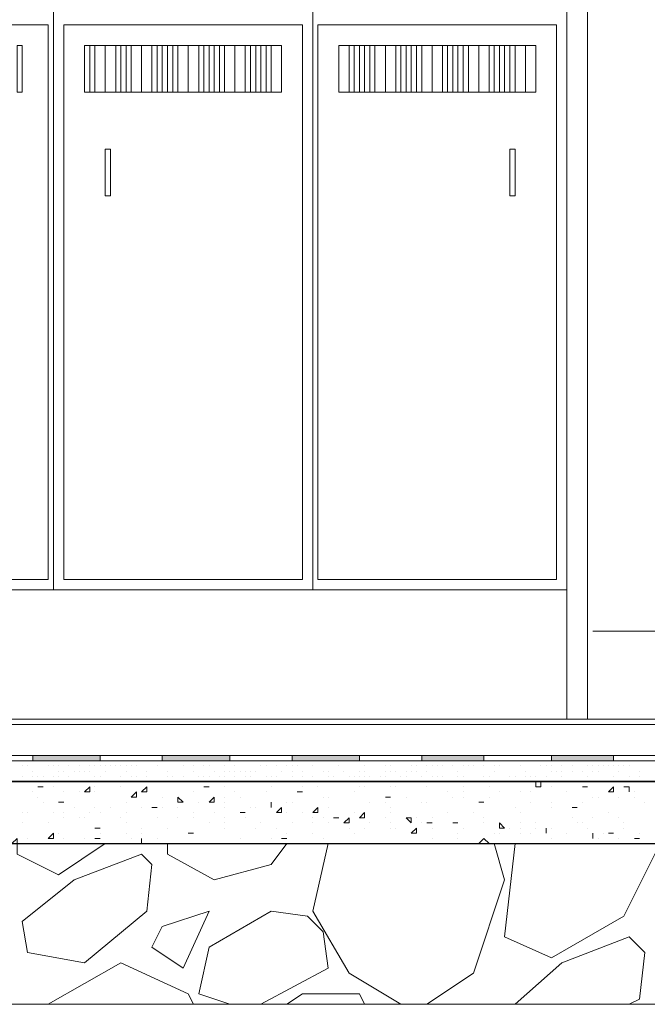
# Model space of a CAD drawing. Header units: metres. Extents: x 5.7 to 89.8, y 4 to 63.5.
# Tile 18 of 256: x 30.5 to 31.7, y 10.8 to 12.7. Entities that reach past the tile are written whole.
import ezdxf

# ---------------------------------------------------------------- set-up
doc = ezdxf.new("R2010")
doc.units = ezdxf.units.M
doc.header["$MEASUREMENT"] = 0
for name, color, linetype in [('PDF17_furn', 7, 'Continuous'), ('PDF17_hatch-borshi', 7, 'Continuous'), ('PDF17_Isogam', 7, 'Continuous'), ('PDF17_kaff', 7, 'Continuous')]:
    doc.layers.add(name, color=color, linetype=linetype)

msp = doc.modelspace()

# ---------------------------------------------------------------- linework, layer by layer
at = {"layer": 'PDF17_furn', "lineweight": 18}
for points in [[(31.5069, 13.7501), (31.5069, 11.612), (29.128, 11.612)], [(30.5534, 11.612), (30.5534, 13.7501)], [(31.0349, 11.612), (31.0349, 13.7501)], [(30.9579, 12.6233), (30.6208, 12.6233)], [(31.1024, 12.5366), (31.1024, 12.6233), (31.0831, 12.6233), (31.0831, 12.5366), (31.1024, 12.5366), (31.4298, 12.5366)], [(31.4298, 12.6233), (31.1024, 12.6233)], [(30.6208, 12.5366), (30.9579, 12.5366)]]:
    msp.add_lwpolyline(points, dxfattribs=at)
at = {"layer": 'PDF17_furn', "lineweight": 9}
for points in [[(31.5069, 11.3712), (31.5069, 13.7501), (31.5454, 13.7501), (31.5454, 11.3712)], [(32.4507, 11.535), (31.555, 11.535)]]:
    msp.add_lwpolyline(points, dxfattribs=at)
at = {"layer": 'PDF17_furn', "lineweight": 18}
for points in [[(30.5437, 12.6618), (30.1103, 12.6618), (30.1103, 11.6313), (30.5437, 11.6313)], [(31.0157, 12.6618), (30.5726, 12.6618), (30.5726, 11.6313), (31.0157, 11.6313)], [(31.4876, 12.6618), (31.0446, 12.6618), (31.0446, 11.6313), (31.4876, 11.6313)], [(30.4956, 12.5366), (30.486, 12.5366), (30.486, 12.6233), (30.4956, 12.6233)], [(30.6208, 12.5366), (30.6112, 12.5366), (30.6112, 12.6233), (30.6208, 12.6233)], [(30.6497, 12.5366), (30.6304, 12.5366), (30.6304, 12.6233), (30.6497, 12.6233)], [(30.669, 12.5366), (30.6497, 12.5366), (30.6497, 12.6233), (30.669, 12.6233)], [(30.6882, 12.5366), (30.6786, 12.5366), (30.6786, 12.6233), (30.6882, 12.6233)], [(30.7171, 12.5366), (30.6978, 12.5366), (30.6978, 12.6233), (30.7171, 12.6233)], [(30.7364, 12.5366), (30.7171, 12.5366), (30.7171, 12.6233), (30.7364, 12.6233)], [(30.7556, 12.5366), (30.746, 12.5366), (30.746, 12.6233), (30.7556, 12.6233)], [(30.7749, 12.5366), (30.7653, 12.5366), (30.7653, 12.6233), (30.7749, 12.6233)], [(30.8038, 12.5366), (30.7845, 12.5366), (30.7845, 12.6233), (30.8038, 12.6233)], [(30.8231, 12.5366), (30.8038, 12.5366), (30.8038, 12.6233), (30.8231, 12.6233)], [(30.8423, 12.5366), (30.8327, 12.5366), (30.8327, 12.6233), (30.8423, 12.6233)], [(30.8616, 12.5366), (30.8519, 12.5366), (30.8519, 12.6233), (30.8616, 12.6233)], [(30.8905, 12.5366), (30.8712, 12.5366), (30.8712, 12.6233), (30.8905, 12.6233)], [(30.9097, 12.5366), (30.8905, 12.5366), (30.8905, 12.6233), (30.9097, 12.6233)], [(30.929, 12.5366), (30.9194, 12.5366), (30.9194, 12.6233), (30.929, 12.6233)], [(30.9483, 12.5366), (30.9386, 12.5366), (30.9386, 12.6233), (30.9483, 12.6233)], [(30.9771, 12.5366), (30.9579, 12.5366), (30.9579, 12.6233), (30.9771, 12.6233)], [(31.1216, 12.5366), (31.112, 12.5366), (31.112, 12.6233), (31.1216, 12.6233)], [(31.1409, 12.5366), (31.1312, 12.5366), (31.1312, 12.6233), (31.1409, 12.6233)], [(31.1698, 12.5366), (31.1505, 12.5366), (31.1505, 12.6233), (31.1698, 12.6233)], [(31.189, 12.5366), (31.1698, 12.5366), (31.1698, 12.6233), (31.189, 12.6233)], [(31.2083, 12.5366), (31.1987, 12.5366), (31.1987, 12.6233), (31.2083, 12.6233)], [(31.2276, 12.5366), (31.2179, 12.5366), (31.2179, 12.6233), (31.2276, 12.6233)], [(31.2565, 12.5366), (31.2372, 12.5366), (31.2372, 12.6233), (31.2565, 12.6233)], [(31.2757, 12.5366), (31.2565, 12.5366), (31.2565, 12.6233), (31.2757, 12.6233)], [(31.295, 12.5366), (31.2853, 12.5366), (31.2853, 12.6233), (31.295, 12.6233)], [(31.3142, 12.5366), (31.3046, 12.5366), (31.3046, 12.6233), (31.3142, 12.6233)], [(31.3431, 12.5366), (31.3239, 12.5366), (31.3239, 12.6233), (31.3431, 12.6233)], [(31.3624, 12.5366), (31.3431, 12.5366), (31.3431, 12.6233), (31.3624, 12.6233)], [(31.3817, 12.5366), (31.372, 12.5366), (31.372, 12.6233), (31.3817, 12.6233)], [(31.4009, 12.5366), (31.3913, 12.5366), (31.3913, 12.6233), (31.4009, 12.6233)], [(31.4298, 12.5366), (31.4106, 12.5366), (31.4106, 12.6233), (31.4298, 12.6233)], [(31.4491, 12.5366), (31.4298, 12.5366), (31.4298, 12.6233), (31.4491, 12.6233)], [(30.6593, 12.4307), (30.6497, 12.4307), (30.6497, 12.344), (30.6593, 12.344)], [(31.4009, 12.4307), (31.4106, 12.4307), (31.4106, 12.344), (31.4009, 12.344)]]:
    msp.add_lwpolyline(points, close=True, dxfattribs=at)
at = {"layer": 'PDF17_hatch-borshi', "lineweight": 18}
for points in [[(30.7171, 11.2942), (30.7171, 11.2942)], [(30.7942, 11.2942), (30.7942, 11.2942)], [(30.8712, 11.2942), (30.8712, 11.2942)], [(30.9097, 11.2942), (30.9097, 11.2942)], [(30.9483, 11.2942), (30.9483, 11.2942)], [(31.0253, 11.2942), (31.0253, 11.2942)], [(31.0446, 11.2942), (31.0446, 11.2942)], [(31.1024, 11.2942), (31.1024, 11.2942)], [(31.1698, 11.2942), (31.1698, 11.2942)], [(31.2276, 11.2942), (31.2276, 11.2942)], [(31.3335, 11.2942), (31.3335, 11.2942)], [(31.6417, 11.2942), (31.6417, 11.2942)], [(30.4956, 11.2846), (30.4956, 11.2846)], [(30.5052, 11.2846), (30.5052, 11.2846)], [(30.5052, 11.2846), (30.5052, 11.2846)], [(30.5052, 11.2846), (30.5052, 11.2846)], [(30.5149, 11.2749), (30.5149, 11.2749)], [(30.5437, 11.2846), (30.5437, 11.2846)], [(30.5534, 11.2846), (30.5534, 11.2846)], [(30.563, 11.2846), (30.563, 11.2846)], [(30.563, 11.2749), (30.563, 11.2749)], [(30.5726, 11.2749), (30.5726, 11.2749)], [(30.5726, 11.2749), (30.5726, 11.2749)], [(30.5823, 11.2846), (30.5823, 11.2846)], [(30.5919, 11.2749), (30.5919, 11.2749)], [(30.6015, 11.2846), (30.6015, 11.2846)], [(30.6015, 11.2749), (30.6015, 11.2749)], [(30.6112, 11.2749), (30.6112, 11.2749)], [(30.6208, 11.2846), (30.6208, 11.2846)], [(30.6208, 11.2749), (30.6208, 11.2749)], [(30.6304, 11.2846), (30.6304, 11.2846)], [(30.6304, 11.2846), (30.6304, 11.2846)], [(30.6401, 11.2846), (30.6401, 11.2846)], [(30.6497, 11.2846), (30.6497, 11.2846)], [(30.6497, 11.2846), (30.6497, 11.2846)], [(30.6497, 11.2749), (30.6497, 11.2749)], [(30.6593, 11.2846), (30.6593, 11.2846)], [(30.669, 11.2846), (30.669, 11.2846)], [(30.6786, 11.2846), (30.6786, 11.2846)], [(30.6882, 11.2846), (30.6882, 11.2846)], [(30.6882, 11.2846), (30.6882, 11.2846)], [(30.6882, 11.2749), (30.6882, 11.2749)], [(30.6978, 11.2846), (30.6978, 11.2846)], [(30.6978, 11.2846), (30.6978, 11.2846)], [(30.7075, 11.2846), (30.7075, 11.2846)], [(30.7267, 11.2749), (30.7267, 11.2749)], [(30.746, 11.2846), (30.746, 11.2846)], [(30.746, 11.2846), (30.746, 11.2846)], [(30.746, 11.2846), (30.746, 11.2846)], [(30.7653, 11.2749), (30.7653, 11.2749)], [(30.7942, 11.2846), (30.7942, 11.2846)], [(30.8134, 11.2846), (30.8134, 11.2846)], [(30.8134, 11.2749), (30.8134, 11.2749)], [(30.8327, 11.2846), (30.8327, 11.2846)], [(30.8423, 11.2846), (30.8423, 11.2846)], [(30.8519, 11.2749), (30.8519, 11.2749)], [(30.8712, 11.2846), (30.8712, 11.2846)], [(30.8712, 11.2749), (30.8712, 11.2749)], [(30.8712, 11.2749), (30.8712, 11.2749)], [(30.8808, 11.2749), (30.8808, 11.2749)], [(30.8905, 11.2846), (30.8905, 11.2846)], [(30.8905, 11.2749), (30.8905, 11.2749)], [(30.9001, 11.2749), (30.9001, 11.2749)], [(30.9097, 11.2749), (30.9097, 11.2749)], [(30.9194, 11.2749), (30.9194, 11.2749)], [(30.929, 11.2749), (30.929, 11.2749)], [(30.9386, 11.2846), (30.9386, 11.2846)], [(30.9386, 11.2846), (30.9386, 11.2846)], [(30.9483, 11.2846), (30.9483, 11.2846)], [(30.9675, 11.2846), (30.9675, 11.2846)], [(30.9771, 11.2749), (30.9771, 11.2749)], [(30.9868, 11.2846), (30.9868, 11.2846)], [(30.9868, 11.2846), (30.9868, 11.2846)], [(30.9964, 11.2846), (30.9964, 11.2846)], [(30.9964, 11.2749), (30.9964, 11.2749)], [(31.006, 11.2846), (31.006, 11.2846)], [(31.0157, 11.2749), (31.0157, 11.2749)], [(31.0349, 11.2846), (31.0349, 11.2846)], [(31.0542, 11.2749), (31.0542, 11.2749)], [(31.0638, 11.2749), (31.0638, 11.2749)], [(31.0831, 11.2846), (31.0831, 11.2846)], [(31.0927, 11.2749), (31.0927, 11.2749)], [(31.1216, 11.2749), (31.1216, 11.2749)], [(31.1312, 11.2846), (31.1312, 11.2846)], [(31.1312, 11.2749), (31.1312, 11.2749)], [(31.1698, 11.2846), (31.1698, 11.2846)], [(31.1698, 11.2749), (31.1698, 11.2749)], [(31.1794, 11.2846), (31.1794, 11.2846)], [(31.1794, 11.2846), (31.1794, 11.2846)], [(31.1794, 11.2749), (31.1794, 11.2749)], [(31.189, 11.2749), (31.189, 11.2749)], [(31.2083, 11.2749), (31.2083, 11.2749)], [(31.2179, 11.2846), (31.2179, 11.2846)], [(31.2179, 11.2749), (31.2179, 11.2749)], [(31.2276, 11.2846), (31.2276, 11.2846)], [(31.2276, 11.2749), (31.2276, 11.2749)], [(31.2468, 11.2846), (31.2468, 11.2846)], [(31.2468, 11.2749), (31.2468, 11.2749)], [(31.2565, 11.2846), (31.2565, 11.2846)], [(31.2565, 11.2846), (31.2565, 11.2846)], [(31.2661, 11.2846), (31.2661, 11.2846)], [(31.2757, 11.2846), (31.2757, 11.2846)], [(31.295, 11.2846), (31.295, 11.2846)], [(31.295, 11.2846), (31.295, 11.2846)], [(31.295, 11.2846), (31.295, 11.2846)], [(31.3046, 11.2749), (31.3046, 11.2749)], [(31.3142, 11.2846), (31.3142, 11.2846)], [(31.3239, 11.2846), (31.3239, 11.2846)], [(31.3335, 11.2846), (31.3335, 11.2846)], [(31.3528, 11.2846), (31.3528, 11.2846)], [(31.372, 11.2846), (31.372, 11.2846)], [(31.372, 11.2749), (31.372, 11.2749)], [(31.3817, 11.2846), (31.3817, 11.2846)], [(31.4202, 11.2846), (31.4202, 11.2846)], [(31.4202, 11.2846), (31.4202, 11.2846)], [(31.4202, 11.2846), (31.4202, 11.2846)], [(31.4298, 11.2749), (31.4298, 11.2749)], [(31.4587, 11.2846), (31.4587, 11.2846)], [(31.4683, 11.2846), (31.4683, 11.2846)], [(31.478, 11.2846), (31.478, 11.2846)], [(31.478, 11.2749), (31.478, 11.2749)], [(31.478, 11.2749), (31.478, 11.2749)], [(31.4876, 11.2749), (31.4876, 11.2749)], [(31.4972, 11.2846), (31.4972, 11.2846)], [(31.4972, 11.2749), (31.4972, 11.2749)], [(31.5165, 11.2846), (31.5165, 11.2846)], [(31.5165, 11.2749), (31.5165, 11.2749)], [(31.5165, 11.2749), (31.5165, 11.2749)], [(31.5358, 11.2749), (31.5358, 11.2749)], [(31.5454, 11.2846), (31.5454, 11.2846)], [(31.5454, 11.2846), (31.5454, 11.2846)], [(31.555, 11.2846), (31.555, 11.2846)], [(31.555, 11.2749), (31.555, 11.2749)], [(31.5647, 11.2846), (31.5647, 11.2846)], [(31.5647, 11.2846), (31.5647, 11.2846)], [(31.5647, 11.2749), (31.5647, 11.2749)], [(31.5743, 11.2846), (31.5743, 11.2846)], [(31.5839, 11.2846), (31.5839, 11.2846)], [(31.5935, 11.2846), (31.5935, 11.2846)], [(31.6032, 11.2846), (31.6032, 11.2846)], [(31.6032, 11.2846), (31.6032, 11.2846)], [(31.6032, 11.2749), (31.6032, 11.2749)], [(31.6128, 11.2846), (31.6128, 11.2846)], [(31.6128, 11.2846), (31.6128, 11.2846)], [(31.6224, 11.2846), (31.6224, 11.2846)], [(31.6417, 11.2749), (31.6417, 11.2749)], [(30.4956, 11.2653), (30.4956, 11.2653)], [(30.4956, 11.2557), (30.4956, 11.2557)], [(30.5149, 11.2653), (30.5149, 11.2653)], [(30.5245, 11.2653), (30.5245, 11.2653)], [(30.5245, 11.2653), (30.5245, 11.2653)], [(30.5341, 11.2653), (30.5341, 11.2653)], [(30.5341, 11.2653), (30.5341, 11.2653)], [(30.5341, 11.2557), (30.5341, 11.2557)], [(30.5437, 11.2557), (30.5437, 11.2557)], [(30.5534, 11.2653), (30.5534, 11.2653)], [(30.563, 11.2653), (30.563, 11.2653)], [(30.5823, 11.2653), (30.5823, 11.2653)], [(30.5823, 11.2653), (30.5823, 11.2653)], [(30.5823, 11.2557), (30.5919, 11.2557)], [(30.5919, 11.2557), (30.5919, 11.2557)], [(30.5919, 11.2557), (30.5919, 11.2557)], [(30.5919, 11.2557), (30.5919, 11.2557)], [(30.6304, 11.2653), (30.6304, 11.2653)], [(30.6304, 11.2557), (30.6304, 11.2557)], [(30.6401, 11.2653), (30.6401, 11.2653)], [(30.6401, 11.2557), (30.6401, 11.2557)], [(30.669, 11.2557), (30.669, 11.2557)], [(30.669, 11.2557), (30.669, 11.2557)], [(30.6786, 11.2653), (30.6786, 11.2653)], [(30.6882, 11.2557), (30.6882, 11.2557)], [(30.6978, 11.2653), (30.6978, 11.2653)], [(30.7075, 11.2653), (30.7075, 11.2653)], [(30.7075, 11.2557), (30.7075, 11.2557)], [(30.7267, 11.2653), (30.7267, 11.2653)], [(30.7364, 11.2557), (30.7364, 11.2557)], [(30.746, 11.2557), (30.746, 11.2557)], [(30.7556, 11.2557), (30.7556, 11.2557)], [(30.7653, 11.2653), (30.7653, 11.2653)], [(30.7749, 11.2653), (30.7749, 11.2653)], [(30.7749, 11.2557), (30.7749, 11.2557)], [(30.7845, 11.2557), (30.7845, 11.2557)], [(30.7845, 11.2557), (30.7845, 11.2557)], [(30.7845, 11.2557), (30.7845, 11.2557)], [(30.7942, 11.2653), (30.7942, 11.2653)], [(30.7942, 11.2557), (30.7942, 11.2557)], [(30.8231, 11.2653), (30.8231, 11.2653)], [(30.8231, 11.2653), (30.8231, 11.2653)], [(30.8231, 11.2653), (30.8231, 11.2653)], [(30.8327, 11.2653), (30.8327, 11.2653)], [(30.8327, 11.2557), (30.8327, 11.2557)], [(30.8327, 11.2557), (30.8327, 11.2557)], [(30.8423, 11.2653), (30.8423, 11.2653)], [(30.8616, 11.2653), (30.8616, 11.2653)], [(30.8712, 11.2653), (30.8712, 11.2653)], [(30.8712, 11.2653), (30.8712, 11.2653)], [(30.8808, 11.2557), (30.8808, 11.2557)], [(30.8905, 11.2653), (30.8905, 11.2653)], [(30.9097, 11.2653), (30.9097, 11.2653)], [(30.9194, 11.2653), (30.9194, 11.2653)], [(30.929, 11.2557), (30.929, 11.2557)], [(30.9386, 11.2557), (30.9386, 11.2557)], [(30.9483, 11.2653), (30.9483, 11.2653)], [(30.9483, 11.2653), (30.9483, 11.2653)], [(30.9579, 11.2653), (30.9579, 11.2653)], [(30.9675, 11.2653), (30.9675, 11.2653)], [(30.9771, 11.2557), (30.9771, 11.2557)], [(30.9964, 11.2653), (30.9964, 11.2653)], [(30.9964, 11.2557), (30.9964, 11.2557)], [(31.0157, 11.2653), (31.0157, 11.2653)], [(31.0157, 11.2653), (31.0157, 11.2653)], [(31.0253, 11.2557), (31.0253, 11.2557)], [(31.0349, 11.2653), (31.0349, 11.2653)], [(31.0638, 11.2653), (31.0638, 11.2653)], [(31.0638, 11.2557), (31.0638, 11.2557)], [(31.0735, 11.2653), (31.0735, 11.2653)], [(31.0735, 11.2653), (31.0735, 11.2653)], [(31.0735, 11.2557), (31.0735, 11.2557)], [(31.0831, 11.2557), (31.0831, 11.2557)], [(31.0927, 11.2557), (31.0927, 11.2557)], [(31.0927, 11.2557), (31.0927, 11.2557)], [(31.1024, 11.2653), (31.1024, 11.2653)], [(31.112, 11.2653), (31.112, 11.2653)], [(31.112, 11.2653), (31.112, 11.2653)], [(31.1216, 11.2653), (31.1216, 11.2653)], [(31.1216, 11.2557), (31.1216, 11.2557)], [(31.1312, 11.2653), (31.1312, 11.2653)], [(31.1409, 11.2653), (31.1409, 11.2653)], [(31.1409, 11.2653), (31.1409, 11.2653)], [(31.1601, 11.2653), (31.1601, 11.2653)], [(31.1601, 11.2653), (31.1601, 11.2653)], [(31.1698, 11.2653), (31.1698, 11.2653)], [(31.1698, 11.2557), (31.1698, 11.2557)], [(31.1987, 11.2653), (31.1987, 11.2653)], [(31.1987, 11.2653), (31.1987, 11.2653)], [(31.1987, 11.2557), (31.1987, 11.2557)], [(31.1987, 11.2557), (31.1987, 11.2557)], [(31.2083, 11.2653), (31.2083, 11.2653)], [(31.2179, 11.2557), (31.2179, 11.2557)], [(31.2372, 11.2653), (31.2372, 11.2653)], [(31.2372, 11.2557), (31.2372, 11.2557)], [(31.2565, 11.2653), (31.2565, 11.2653)], [(31.2661, 11.2653), (31.2661, 11.2653)], [(31.2661, 11.2557), (31.2661, 11.2557)], [(31.2757, 11.2653), (31.2757, 11.2653)], [(31.3046, 11.2653), (31.3046, 11.2653)], [(31.3142, 11.2653), (31.3142, 11.2653)], [(31.3142, 11.2557), (31.3142, 11.2557)], [(31.3239, 11.2557), (31.3239, 11.2557)], [(31.3528, 11.2653), (31.3528, 11.2653)], [(31.3624, 11.2653), (31.3624, 11.2653)], [(31.3624, 11.2557), (31.3624, 11.2557)], [(31.3913, 11.2557), (31.3913, 11.2557)], [(31.3913, 11.2557), (31.3913, 11.2557)], [(31.4009, 11.2653), (31.4009, 11.2653)], [(31.4009, 11.2653), (31.4009, 11.2653)], [(31.4009, 11.2557), (31.4009, 11.2557)], [(31.4106, 11.2653), (31.4106, 11.2653)], [(31.4106, 11.2557), (31.4106, 11.2557)], [(31.4298, 11.2653), (31.4298, 11.2653)], [(31.4394, 11.2653), (31.4394, 11.2653)], [(31.4394, 11.2653), (31.4394, 11.2653)], [(31.4491, 11.2653), (31.4491, 11.2653)], [(31.4491, 11.2653), (31.4491, 11.2653)], [(31.4491, 11.2557), (31.4491, 11.2557)], [(31.4683, 11.2557), (31.4587, 11.2557), (31.4587, 11.246), (31.4491, 11.246), (31.4491, 11.2557)], [(31.4491, 11.2557), (31.4491, 11.2557)], [(31.4491, 11.2557), (31.4491, 11.2557)], [(31.4491, 11.2557), (31.4491, 11.2557)], [(31.4587, 11.2557), (31.4587, 11.2557)], [(31.4587, 11.2557), (31.4587, 11.2557)], [(31.4683, 11.2653), (31.4683, 11.2653)], [(31.4683, 11.2557), (31.4683, 11.2557)], [(31.4972, 11.2653), (31.4972, 11.2653)], [(31.4972, 11.2653), (31.4972, 11.2653)], [(31.5069, 11.2557), (31.5069, 11.2557)], [(31.5069, 11.2557), (31.5069, 11.2557)], [(31.5454, 11.2653), (31.5454, 11.2653)], [(31.5454, 11.2557), (31.5454, 11.2557)], [(31.555, 11.2557), (31.555, 11.2557)], [(31.5743, 11.2557), (31.5743, 11.2557)], [(31.5839, 11.2557), (31.5839, 11.2557)], [(31.5935, 11.2653), (31.5935, 11.2653)], [(31.6032, 11.2557), (31.6032, 11.2557)], [(31.6224, 11.2653), (31.6224, 11.2653)], [(31.6224, 11.2557), (31.6224, 11.2557)], [(31.6417, 11.2653), (31.6417, 11.2653)], [(31.6513, 11.2557), (31.6513, 11.2557)], [(30.5149, 11.2364), (30.5149, 11.2364)], [(30.5341, 11.246), (30.5341, 11.246)], [(30.5534, 11.246), (30.5534, 11.246)], [(30.5726, 11.2364), (30.5726, 11.2364)], [(30.6015, 11.2364), (30.6015, 11.2364)], [(30.6304, 11.246), (30.6304, 11.246)], [(30.6304, 11.2364), (30.6304, 11.2364)], [(30.6786, 11.246), (30.6786, 11.246)], [(30.8134, 11.2364), (30.8134, 11.2364)], [(30.8423, 11.246), (30.8423, 11.246)], [(30.8712, 11.246), (30.8712, 11.246)], [(30.8905, 11.2364), (30.8905, 11.2364)], [(30.9483, 11.2364), (30.9483, 11.2364)], [(30.9579, 11.246), (30.9579, 11.246)], [(31.006, 11.2364), (31.006, 11.2364)], [(31.0157, 11.246), (31.0157, 11.246)], [(31.0446, 11.246), (31.0446, 11.246)], [(31.112, 11.2364), (31.112, 11.2364)], [(31.1216, 11.246), (31.1216, 11.246)], [(31.1312, 11.246), (31.1312, 11.246)], [(31.1794, 11.246), (31.1794, 11.246)], [(31.189, 11.246), (31.189, 11.246)], [(31.2468, 11.246), (31.2468, 11.246)], [(31.2853, 11.2364), (31.2853, 11.2364)], [(31.3142, 11.246), (31.3142, 11.246)], [(31.3142, 11.2364), (31.3142, 11.2364)], [(31.3624, 11.246), (31.3624, 11.246)], [(31.3817, 11.2364), (31.3817, 11.2364)], [(31.3817, 11.2364), (31.3817, 11.2364)], [(31.4202, 11.2364), (31.4202, 11.2364)], [(31.4394, 11.2364), (31.4394, 11.2364)], [(31.4491, 11.246), (31.4491, 11.246)], [(31.478, 11.246), (31.478, 11.246)], [(31.5069, 11.2364), (31.5069, 11.2364)], [(31.5358, 11.246), (31.5358, 11.246)], [(31.5839, 11.2364), (31.5839, 11.2364)], [(31.6224, 11.246), (31.6224, 11.246)], [(31.6224, 11.2364), (31.6224, 11.2364)], [(31.6321, 11.2364), (31.6321, 11.2364)], [(30.5245, 11.2268), (30.5245, 11.2268)], [(30.7556, 11.2268), (30.7556, 11.2268)], [(30.8712, 11.2268), (30.8712, 11.2268)], [(30.9001, 11.2268), (30.9001, 11.2268)], [(31.0542, 11.2268), (31.0542, 11.2268)], [(31.0638, 11.2268), (31.0638, 11.2268)], [(31.1794, 11.2268), (31.1794, 11.2268)], [(31.2083, 11.2268), (31.2083, 11.2268)], [(31.295, 11.2268), (31.295, 11.2268)], [(31.3142, 11.2268), (31.3142, 11.2268)], [(31.3624, 11.2268), (31.3624, 11.2268)], [(31.555, 11.2268), (31.555, 11.2268)], [(31.5647, 11.2268), (31.5647, 11.2268)], [(31.6032, 11.2268), (31.6032, 11.2268)], [(31.6321, 11.2268), (31.6321, 11.2268)], [(30.5341, 11.2171), (30.5341, 11.2171)], [(30.5726, 11.2171), (30.5726, 11.2171)], [(30.5919, 11.2075), (30.5919, 11.2075)], [(30.6304, 11.2075), (30.6304, 11.2075)], [(30.6593, 11.2075), (30.6593, 11.2075)], [(30.6882, 11.2171), (30.6882, 11.2171)], [(30.7171, 11.2075), (30.7171, 11.2075)], [(30.7171, 11.2075), (30.7171, 11.2075)], [(30.7364, 11.2075), (30.7364, 11.2075)], [(30.746, 11.2075), (30.746, 11.2075)], [(30.7556, 11.2075), (30.7556, 11.2075)], [(30.7845, 11.2075), (30.7845, 11.2075)], [(30.7942, 11.2171), (30.7942, 11.2171)], [(30.8231, 11.2171), (30.8231, 11.2171)], [(30.8712, 11.2171), (30.8712, 11.2171)], [(30.8712, 11.2171), (30.8712, 11.2171)], [(30.8712, 11.2171), (30.8712, 11.2171)], [(30.8712, 11.2075), (30.8712, 11.2075)], [(30.9194, 11.2075), (30.9194, 11.2075)], [(30.929, 11.2075), (30.929, 11.2075)], [(30.9579, 11.2075), (30.9579, 11.2075)], [(30.9868, 11.2171), (30.9868, 11.2171)], [(30.9964, 11.2171), (30.9964, 11.2171)], [(31.0638, 11.2075), (31.0638, 11.2075)], [(31.1409, 11.2171), (31.1409, 11.2171)], [(31.1698, 11.2171), (31.1698, 11.2171)], [(31.1794, 11.2075), (31.1794, 11.2075)], [(31.2372, 11.2171), (31.2372, 11.2171)], [(31.2468, 11.2171), (31.2468, 11.2171)], [(31.3528, 11.2171), (31.3528, 11.2171)], [(31.4106, 11.2075), (31.4106, 11.2075)], [(31.4394, 11.2171), (31.4394, 11.2171)], [(31.478, 11.2171), (31.478, 11.2171)], [(31.478, 11.2075), (31.478, 11.2075)], [(31.5261, 11.2075), (31.5261, 11.2075)], [(31.5358, 11.2171), (31.5358, 11.2171)], [(31.6513, 11.2171), (31.6513, 11.2171)], [(30.4956, 11.1979), (30.4956, 11.1979)], [(30.5052, 11.1979), (30.5052, 11.1979)], [(30.5534, 11.1979), (30.5534, 11.1979)], [(30.5726, 11.1979), (30.5726, 11.1979)], [(30.5726, 11.1882), (30.5726, 11.1882)], [(30.6015, 11.1882), (30.6015, 11.1882)], [(30.6112, 11.1882), (30.6112, 11.1882)], [(30.6208, 11.1979), (30.6208, 11.1979)], [(30.6401, 11.1979), (30.6401, 11.1979)], [(30.6786, 11.1882), (30.6786, 11.1882)], [(30.6882, 11.1979), (30.6882, 11.1979)], [(30.746, 11.1882), (30.746, 11.1882)], [(30.746, 11.1882), (30.746, 11.1882)], [(30.7845, 11.1882), (30.7845, 11.1882)], [(30.8134, 11.1979), (30.8134, 11.1979)], [(30.8134, 11.1882), (30.8134, 11.1882)], [(30.8519, 11.1979), (30.8519, 11.1979)], [(30.8519, 11.1979), (30.8519, 11.1979)], [(30.8712, 11.1882), (30.8712, 11.1882)], [(30.9097, 11.1979), (30.9097, 11.1979)], [(30.9097, 11.1979), (30.9097, 11.1979)], [(30.9097, 11.1882), (30.9097, 11.1882)], [(30.9771, 11.1979), (30.9771, 11.1979)], [(30.9868, 11.1979), (30.9868, 11.1979)], [(31.0157, 11.1979), (31.0157, 11.1979)], [(31.0349, 11.1882), (31.0349, 11.1882)], [(31.0542, 11.1882), (31.0542, 11.1882)], [(31.0831, 11.1882), (31.0831, 11.1882)], [(31.1024, 11.1882), (31.1024, 11.1882)], [(31.1024, 11.1882), (31.1024, 11.1882)], [(31.112, 11.1979), (31.112, 11.1979)], [(31.1698, 11.1882), (31.1698, 11.1882)], [(31.1794, 11.1979), (31.1794, 11.1979)], [(31.2276, 11.1882), (31.2276, 11.1882)], [(31.2565, 11.1882), (31.2565, 11.1882)], [(31.2853, 11.1979), (31.2853, 11.1979)], [(31.3335, 11.1979), (31.3335, 11.1979)], [(31.3528, 11.1882), (31.3528, 11.1882)], [(31.4202, 11.1979), (31.4202, 11.1979)], [(31.5165, 11.1882), (31.5165, 11.1882)], [(31.555, 11.1882), (31.555, 11.1882)], [(31.5839, 11.1979), (31.5839, 11.1979)], [(31.6032, 11.1882), (31.6032, 11.1882)], [(31.6032, 11.1882), (31.6032, 11.1882)], [(30.4956, 11.1786), (30.4956, 11.1786)], [(30.5437, 11.1786), (30.5437, 11.1786)], [(30.6304, 11.169), (30.6304, 11.169)], [(30.6401, 11.169), (30.6401, 11.169)], [(30.6882, 11.1786), (30.6882, 11.1786)], [(30.7171, 11.169), (30.7171, 11.169)], [(30.7653, 11.169), (30.7653, 11.169)], [(30.8423, 11.1786), (30.8423, 11.1786)], [(30.8712, 11.1786), (30.8712, 11.1786)], [(30.8712, 11.169), (30.8712, 11.169)], [(30.929, 11.169), (30.929, 11.169)], [(30.9386, 11.1786), (30.9386, 11.1786)], [(30.9675, 11.169), (30.9675, 11.169)], [(30.9964, 11.1786), (30.9964, 11.1786)], [(30.9964, 11.1786), (30.9964, 11.1786)], [(31.0349, 11.1786), (31.0349, 11.1786)], [(31.0638, 11.1786), (31.0638, 11.1786)], [(31.1024, 11.169), (31.1024, 11.169)], [(31.1312, 11.169), (31.1312, 11.169)], [(31.1409, 11.1786), (31.1409, 11.1786)], [(31.1794, 11.1786), (31.1794, 11.1786)], [(31.1794, 11.169), (31.1794, 11.169)], [(31.189, 11.169), (31.189, 11.169)], [(31.2372, 11.1786), (31.2372, 11.1786)], [(31.2468, 11.1786), (31.2468, 11.1786)], [(31.2565, 11.169), (31.2565, 11.169)], [(31.295, 11.1786), (31.295, 11.1786)], [(31.295, 11.1786), (31.295, 11.1786)], [(31.3046, 11.1786), (31.3046, 11.1786)], [(31.3142, 11.169), (31.3142, 11.169)], [(31.3528, 11.1786), (31.3528, 11.1786)], [(31.3817, 11.169), (31.3817, 11.169)], [(31.4009, 11.169), (31.4009, 11.169)], [(31.4202, 11.1786), (31.4202, 11.1786)], [(31.4202, 11.169), (31.4202, 11.169)], [(31.4202, 11.169), (31.4202, 11.169)], [(31.4202, 11.169), (31.4202, 11.169)], [(31.4491, 11.1786), (31.4491, 11.1786)], [(31.4491, 11.169), (31.4491, 11.169)], [(31.478, 11.169), (31.478, 11.169)], [(31.478, 11.169), (31.478, 11.169)], [(31.5261, 11.1786), (31.5261, 11.1786)], [(31.5358, 11.1786), (31.5358, 11.1786)], [(31.5454, 11.169), (31.5454, 11.169)], [(31.5454, 11.169), (31.5454, 11.169)], [(31.6128, 11.1786), (31.6128, 11.1786)], [(31.6128, 11.169), (31.6128, 11.169)], [(30.6497, 11.1401), (30.563, 11.0823), (30.486, 11.1208), (30.486, 11.1401), (30.4763, 11.1401), (30.486, 11.1497), (30.486, 11.1401)], [(30.5052, 11.1497), (30.5052, 11.1497)], [(30.5052, 11.1497), (30.5052, 11.1497)], [(30.563, 11.1594), (30.563, 11.1594)], [(30.5726, 11.1497), (30.5726, 11.1497)], [(30.5726, 11.1497), (30.5726, 11.1497)], [(30.6112, 11.1497), (30.6112, 11.1497)], [(30.6304, 11.1497), (30.6304, 11.1497)], [(30.6401, 11.1594), (30.6401, 11.1594)], [(30.6401, 11.1497), (30.6401, 11.1497)], [(30.6882, 11.1594), (30.6882, 11.1594)], [(30.6978, 11.1497), (30.6978, 11.1497)], [(30.7171, 11.1594), (30.7171, 11.1594)], [(30.746, 11.1497), (30.746, 11.1497)], [(30.8134, 11.1594), (30.8134, 11.1594)], [(30.8134, 11.1594), (30.8134, 11.1594)], [(30.9001, 11.1497), (30.9001, 11.1497)], [(30.9579, 11.1497), (30.9579, 11.1497)], [(30.9771, 11.1497), (30.9771, 11.1497)], [(30.9868, 11.1594), (30.9868, 11.1594)], [(31.0349, 11.1594), (31.0349, 11.1594)], [(31.0542, 11.1497), (31.0542, 11.1497)], [(31.112, 11.1594), (31.112, 11.1594)], [(31.2565, 11.1497), (31.2565, 11.1497)], [(31.3046, 11.1594), (31.3046, 11.1594)], [(31.3046, 11.1497), (31.3046, 11.1497)], [(31.3528, 11.1401), (31.3431, 11.1401), (31.3528, 11.1497), (31.3624, 11.1401)], [(31.3528, 11.1497), (31.3528, 11.1497)], [(31.372, 11.1594), (31.372, 11.1594)], [(31.3817, 11.1594), (31.3817, 11.1594)], [(31.4202, 11.1594), (31.4202, 11.1594)], [(31.4394, 11.1594), (31.4394, 11.1594)], [(31.4683, 11.1594), (31.4683, 11.1594)], [(31.478, 11.1497), (31.478, 11.1497)], [(31.5069, 11.1594), (31.5069, 11.1594)], [(31.555, 11.1497), (31.555, 11.1497)], [(31.5647, 11.1497), (31.5647, 11.1497)], [(31.5743, 11.1594), (31.5743, 11.1594)], [(31.5935, 11.1594), (31.5935, 11.1594)], [(31.6032, 11.1497), (31.6032, 11.1497)], [(31.6321, 11.1497), (31.6321, 11.1497)], [(31.6417, 11.1594), (31.6417, 11.1594)], [(31.6417, 11.1497), (31.6417, 11.1497)], [(30.5341, 11.1401), (30.5341, 11.1401)], [(30.5726, 11.1401), (30.5726, 11.1401)], [(30.6882, 11.1401), (30.6882, 11.1401)], [(30.7171, 11.1401), (30.7171, 11.1401)], [(30.7653, 11.1401), (30.7653, 11.1208), (30.8519, 11.0727), (30.9579, 11.1016), (30.9868, 11.1401)], [(30.7653, 11.1401), (30.7653, 11.1401)], [(30.8038, 11.1401), (30.8038, 11.1401)], [(30.8038, 11.1401), (30.8038, 11.1401)], [(30.8231, 11.1401), (30.8231, 11.1401)], [(30.8327, 11.1401), (30.8327, 11.1401)], [(30.8808, 11.1401), (30.8808, 11.1401)], [(30.9964, 11.1401), (30.9964, 11.1401)], [(31.0638, 11.1401), (31.0349, 11.0149), (31.1024, 10.8993), (31.1987, 10.8415)], [(31.1505, 11.1401), (31.1505, 11.1401)], [(31.2276, 11.1401), (31.2276, 11.1401)], [(31.2372, 11.1401), (31.2372, 11.1401)], [(31.2468, 10.8415), (31.3335, 10.8993), (31.3913, 11.0727), (31.372, 11.1401)], [(31.295, 11.1401), (31.295, 11.1401)], [(31.6802, 11.1401), (31.6128, 11.0053), (31.478, 10.9282), (31.3913, 10.9667), (31.4106, 11.1401)], [(31.4106, 11.1401), (31.4106, 11.1401)], [(31.5261, 11.1401), (31.5261, 11.1401)], [(30.9386, 10.8415), (31.0638, 10.9089), (31.0542, 10.9764), (31.0253, 11.0053), (30.9579, 11.0149), (30.8423, 10.9475), (30.8231, 10.8608), (30.8808, 10.8415)], [(31.4106, 10.8415), (31.4972, 10.9186), (31.6224, 10.9667), (31.6513, 10.9378), (31.6417, 10.8512), (31.6224, 10.8415)], [(30.8134, 10.8415), (30.8038, 10.8608), (30.6786, 10.9186), (30.5437, 10.8415)], [(30.9868, 10.8415), (31.0157, 10.8608), (31.1216, 10.8608), (31.1312, 10.8415)]]:
    msp.add_lwpolyline(points, dxfattribs=at)
for points in [[(30.669, 11.2557), (30.6593, 11.2557)], [(30.5341, 11.246), (30.5245, 11.246)], [(30.6208, 11.246), (30.6208, 11.2364), (30.6112, 11.2364)], [(30.7075, 11.2364), (30.7075, 11.2268), (30.6978, 11.2268)], [(30.7267, 11.2364), (30.7171, 11.2364), (30.7267, 11.246)], [(30.8423, 11.246), (30.8327, 11.246)], [(31.0157, 11.2364), (31.006, 11.2364)], [(31.5358, 11.246), (31.5454, 11.246)], [(31.5935, 11.2364), (31.5839, 11.2364), (31.5935, 11.246)], [(31.6224, 11.246), (31.6128, 11.246)], [(31.6224, 11.246), (31.6224, 11.2364)], [(30.7845, 11.2268), (30.7942, 11.2171), (30.7845, 11.2171)], [(30.8519, 11.2171), (30.8423, 11.2171), (30.8519, 11.2268)], [(31.1794, 11.2268), (31.1698, 11.2268)], [(30.5726, 11.2171), (30.563, 11.2171)], [(30.746, 11.2075), (30.7364, 11.2075)], [(30.9579, 11.2171), (30.9579, 11.2075)], [(30.9771, 11.1979), (30.9675, 11.1979), (30.9771, 11.2075)], [(31.0446, 11.2075), (31.0446, 11.1979), (31.0349, 11.1979)], [(31.3528, 11.2171), (31.3431, 11.2171)], [(31.5261, 11.2075), (31.5165, 11.2075)], [(30.9097, 11.1979), (30.9001, 11.1979)], [(31.0831, 11.1882), (31.0735, 11.1882)], [(31.1024, 11.1786), (31.0927, 11.1786), (31.1024, 11.1882)], [(31.1312, 11.1979), (31.1312, 11.1882), (31.1216, 11.1882)], [(31.2179, 11.1882), (31.2179, 11.1786), (31.2083, 11.1882)], [(30.6401, 11.169), (30.6304, 11.169)], [(31.2276, 11.1594), (31.2179, 11.1594), (31.2276, 11.169)], [(31.2565, 11.1786), (31.2468, 11.1786)], [(31.3046, 11.1786), (31.295, 11.1786)], [(31.3817, 11.1786), (31.3913, 11.169), (31.3817, 11.169)], [(31.4683, 11.169), (31.4683, 11.1594)], [(30.5534, 11.1594), (30.5534, 11.1497), (30.5437, 11.1497)], [(30.6401, 11.1497), (30.6304, 11.1497)], [(30.7171, 11.1497), (30.7171, 11.1401)], [(30.8134, 11.1594), (30.8038, 11.1594)], [(30.9868, 11.1497), (30.9771, 11.1497)], [(31.555, 11.1594), (31.555, 11.1497)], [(31.5935, 11.1594), (31.5839, 11.1594)], [(31.6417, 11.1497), (31.6321, 11.1497)], [(31.1505, 11.1401), (31.1409, 11.1401)], [(30.4956, 10.9956), (30.5919, 11.0727), (30.7171, 11.1208), (30.7364, 11.1016), (30.7267, 11.0149), (30.6112, 10.9186), (30.5052, 10.9378)], [(30.7556, 10.986), (30.7364, 10.9475), (30.7942, 10.9089), (30.8423, 11.0149)]]:
    msp.add_lwpolyline(points, close=True, dxfattribs=at)
at = {"layer": 'PDF17_Isogam', "lineweight": 13}
for points in [[(26.855, 11.2942), (43.2569, 11.2942), (43.2955, 11.3134), (43.3147, 11.352), (43.3147, 11.5157), (43.3051, 11.5157), (43.3051, 11.352), (43.2858, 11.3231), (43.2569, 11.3038), (26.855, 11.3038), (26.8261, 11.3231), (26.8068, 11.352), (26.8068, 11.5157), (26.7972, 11.5157), (26.7972, 11.352), (26.8165, 11.3134)], [(31.1216, 11.2942), (31.1216, 11.3038)]]:
    msp.add_lwpolyline(points, close=True, dxfattribs=at)
for points in [[(30.5149, 11.3038), (30.5149, 11.2942)], [(30.6401, 11.3038), (30.6401, 11.2942)], [(30.7556, 11.3038), (30.7556, 11.2942)], [(30.8808, 11.3038), (30.8808, 11.2942)], [(30.9964, 11.3038), (30.9964, 11.2942)], [(31.2372, 11.3038), (31.2372, 11.2942)], [(31.3528, 11.3038), (31.3528, 11.2942)], [(31.478, 11.3038), (31.478, 11.2942)], [(31.5935, 11.3038), (31.5935, 11.2942)]]:
    msp.add_lwpolyline(points, dxfattribs=at)
at = {"layer": 'PDF17_Isogam', "transparency": 33554559}
for points in [[(30.5149, 11.2942), (30.6401, 11.2942), (30.5149, 11.3038)], [(30.6401, 11.2942), (30.5149, 11.3038), (30.6401, 11.3038)], [(30.7556, 11.2942), (30.8808, 11.2942), (30.7556, 11.3038)], [(30.8808, 11.2942), (30.7556, 11.3038), (30.8808, 11.3038)], [(30.9964, 11.2942), (31.1216, 11.2942), (30.9964, 11.3038)], [(31.1216, 11.2942), (30.9964, 11.3038), (31.1216, 11.3038)], [(30.9964, 11.2942), (31.1216, 11.2942), (30.9964, 11.3038)], [(31.1216, 11.2942), (30.9964, 11.3038), (31.1216, 11.3038)], [(31.2372, 11.2942), (31.3528, 11.2942), (31.2372, 11.3038)], [(31.3528, 11.2942), (31.2372, 11.3038), (31.3528, 11.3038)], [(31.478, 11.2942), (31.5935, 11.2942), (31.478, 11.3038)], [(31.5935, 11.2942), (31.478, 11.3038), (31.5935, 11.3038)]]:
    msp.add_solid(points, dxfattribs=at)
at = {"layer": 'PDF17_kaff', "lineweight": 20}
for points in [[(43.1799, 11.3712), (26.9224, 11.3712)], [(43.1895, 11.3616), (26.9224, 11.3616)], [(15.0279, 10.8415), (42.9006, 10.8415)]]:
    msp.add_lwpolyline(points, dxfattribs=at)
at = {"layer": 'PDF17_kaff', "lineweight": 30}
for points in [[(43.3147, 11.2557), (14.7293, 11.2557), (43.3147, 11.2557)], [(14.7293, 11.1401), (43.3147, 11.1401)]]:
    msp.add_lwpolyline(points, dxfattribs=at)

doc.saveas('drawing.dxf')
